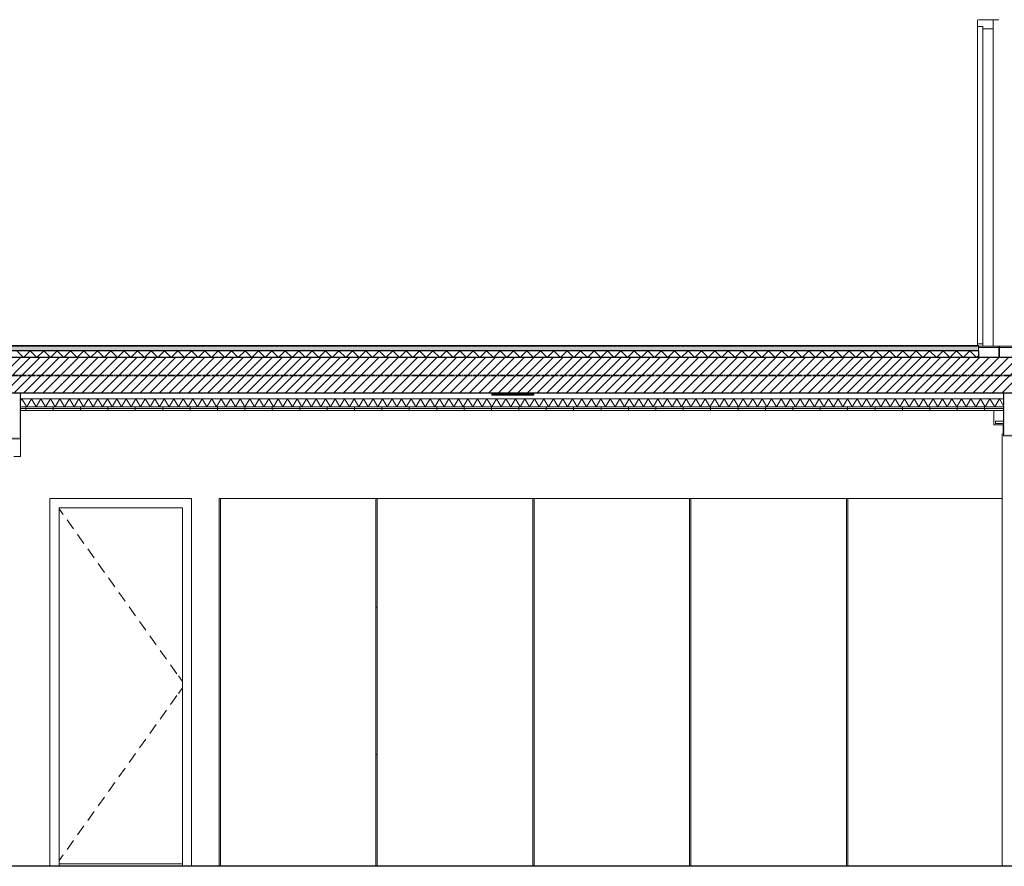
# Model space of a CAD drawing. Extents: x 0 to 92550, y 0 to 59400.
# Tile 56 of 105: x 35895 to 43083, y 11700 to 17885. Entities that reach past the tile are written whole.
import ezdxf
from ezdxf.xclip import XClip

# ---------------------------------------------------------------- set-up
doc = ezdxf.new("R2010")
doc.units = 0
doc.header["$MEASUREMENT"] = 0
doc.header["$XCLIPFRAME"] = 0
doc.linetypes.add('Streep-streepje', pattern=[1300, 1000, -100, 100, -100])
doc.linetypes.add('Streeplijn grof', pattern=[937.5, 625, -312.5])
for name, color, linetype in [('ZZ 22 Binnenwand metal stud', 7, 'Continuous'), ('ZZ 22 Binnenwand schuif- en vouwwand', 7, 'Continuous'), ('ZZ 23 Vloeren ongeïsoleerd', 7, 'Continuous'), ('ZZ 28 HDC staalconstructies', 7, 'Continuous'), ('ZZ 41 Buitenwandafwerking gevelhout', 7, 'Continuous'), ('ZZ 41 Buitenwandbekleding metaal', 7, 'Continuous'), ('ZZ 42 Aftimmerwerk algemeen', 7, 'Continuous'), ('ZZ 43 Vloerafwerking algemeen', 7, 'Continuous'), ('ZZ 43 Vloerafwerking dekvloer', 7, 'Continuous'), ('ZZ 45 Plafond koofconstructies', 7, 'Continuous'), ('ZZ 45 Plafond verlaagd plafond systeemplafond', 7, 'Continuous'), ('ZZ B Bouwbesluitlijnen', 7, 'Continuous')]:
    doc.layers.add(name, color=color, linetype=linetype)
pattern_1 = [(90, (5738.87, 11700), (-200, 0), [])]

# ---------------------------------------------------------------- blocks, each defined once
blk = doc.blocks.new('*X95')
at = {"layer": 'ZZ 22 Binnenwand metal stud', "color": 7, "linetype": 'Continuous', "lineweight": 5, "ltscale": 0.01}
for p, q in [((43185.9, 15490.3), (43048.9, 15490.3)), ((43198.9, 15490.3), (43185.9, 15490.3))]:
    blk.add_line(p, q, dxfattribs=at)
blk = doc.blocks.new('*X97')
at = {"layer": 'ZZ 22 Binnenwand metal stud', "color": 7, "linetype": 'Continuous', "lineweight": 5, "ltscale": 0.01}
blk.add_line((43043.9, 15490.3), (42893.9, 15490.3), dxfattribs=at)
blk = doc.blocks.new('*X112')
at = {"layer": 'ZZ 43 Vloerafwerking dekvloer', "color": 7, "linetype": 'Continuous', "lineweight": 5, "ltscale": 0.01}
for p, q in [((35873.9, 15465), (35922.9, 15416)), ((35922.9, 15416), (35971.9, 15465)), ((35971.9, 15465), (36020.9, 15416)), ((36020.9, 15416), (36069.9, 15465)), ((36069.9, 15465), (36118.9, 15416)), ((36118.9, 15416), (36167.9, 15465)), ((36167.9, 15465), (36216.9, 15416)), ((36216.9, 15416), (36265.9, 15465)), ((36265.9, 15465), (36314.9, 15416)), ((36314.9, 15416), (36363.9, 15465)), ((36363.9, 15465), (36412.9, 15416)), ((36412.9, 15416), (36461.9, 15465)), ((36461.9, 15465), (36510.9, 15416)), ((36510.9, 15416), (36559.9, 15465)), ((36559.9, 15465), (36608.9, 15416)), ((36608.9, 15416), (36657.9, 15465)), ((36657.9, 15465), (36706.9, 15416)), ((36706.9, 15416), (36755.9, 15465)), ((36755.9, 15465), (36804.9, 15416)), ((36804.9, 15416), (36853.9, 15465)), ((36853.9, 15465), (36902.9, 15416)), ((36902.9, 15416), (36951.9, 15465)), ((36951.9, 15465), (37000.9, 15416)), ((37000.9, 15416), (37049.9, 15465)), ((37049.9, 15465), (37098.9, 15416)), ((37098.9, 15416), (37147.9, 15465)), ((37147.9, 15465), (37196.9, 15416)), ((37196.9, 15416), (37245.9, 15465)), ((37245.9, 15465), (37294.9, 15416)), ((37294.9, 15416), (37343.9, 15465)), ((37343.9, 15465), (37392.9, 15416)), ((37392.9, 15416), (37441.9, 15465)), ((37441.9, 15465), (37490.9, 15416)), ((37490.9, 15416), (37539.9, 15465)), ((37539.9, 15465), (37588.9, 15416)), ((37588.9, 15416), (37637.9, 15465)), ((37637.9, 15465), (37686.9, 15416)), ((37686.9, 15416), (37735.9, 15465)), ((37735.9, 15465), (37784.9, 15416)), ((37784.9, 15416), (37833.9, 15465)), ((37833.9, 15465), (37882.9, 15416)), ((37882.9, 15416), (37931.9, 15465)), ((37931.9, 15465), (37980.9, 15416)), ((37980.9, 15416), (38029.9, 15465)), ((38029.9, 15465), (38078.9, 15416)), ((38078.9, 15416), (38127.9, 15465)), ((38127.9, 15465), (38176.9, 15416)), ((38176.9, 15416), (38225.9, 15465)), ((38225.9, 15465), (38274.9, 15416)), ((38274.9, 15416), (38323.9, 15465)), ((38323.9, 15465), (38372.9, 15416)), ((38372.9, 15416), (38421.9, 15465)), ((38421.9, 15465), (38470.9, 15416)), ((38470.9, 15416), (38519.9, 15465)), ((38519.9, 15465), (38568.9, 15416)), ((38568.9, 15416), (38617.9, 15465)), ((38617.9, 15465), (38666.9, 15416)), ((38666.9, 15416), (38715.9, 15465)), ((38715.9, 15465), (38764.9, 15416)), ((38764.9, 15416), (38813.9, 15465)), ((38813.9, 15465), (38862.9, 15416)), ((38862.9, 15416), (38911.9, 15465)), ((38911.9, 15465), (38960.9, 15416)), ((38960.9, 15416), (39009.9, 15465)), ((39009.9, 15465), (39058.9, 15416)), ((39058.9, 15416), (39107.9, 15465)), ((39107.9, 15465), (39156.9, 15416)), ((39156.9, 15416), (39205.9, 15465)), ((39205.9, 15465), (39254.9, 15416)), ((39254.9, 15416), (39303.9, 15465)), ((39303.9, 15465), (39352.9, 15416)), ((39352.9, 15416), (39401.9, 15465)), ((39401.9, 15465), (39450.9, 15416)), ((39450.9, 15416), (39499.9, 15465)), ((39499.9, 15465), (39548.9, 15416)), ((39548.9, 15416), (39597.9, 15465)), ((39597.9, 15465), (39646.9, 15416)), ((39646.9, 15416), (39695.9, 15465)), ((39695.9, 15465), (39744.9, 15416)), ((39744.9, 15416), (39793.9, 15465)), ((39793.9, 15465), (39842.9, 15416)), ((39842.9, 15416), (39891.9, 15465)), ((39891.9, 15465), (39940.9, 15416)), ((39940.9, 15416), (39989.9, 15465)), ((39989.9, 15465), (40038.9, 15416)), ((40038.9, 15416), (40087.9, 15465)), ((40087.9, 15465), (40136.9, 15416)), ((40136.9, 15416), (40185.9, 15465)), ((40185.9, 15465), (40234.9, 15416)), ((40234.9, 15416), (40283.9, 15465)), ((40283.9, 15465), (40332.9, 15416)), ((40332.9, 15416), (40381.9, 15465)), ((40381.9, 15465), (40430.9, 15416)), ((40430.9, 15416), (40479.9, 15465)), ((40479.9, 15465), (40528.9, 15416)), ((40528.9, 15416), (40577.9, 15465)), ((40577.9, 15465), (40626.9, 15416)), ((40626.9, 15416), (40675.9, 15465)), ((40675.9, 15465), (40724.9, 15416)), ((40724.9, 15416), (40773.9, 15465)), ((40773.9, 15465), (40822.9, 15416)), ((40822.9, 15416), (40871.9, 15465)), ((40871.9, 15465), (40920.9, 15416)), ((40920.9, 15416), (40969.9, 15465)), ((40969.9, 15465), (41018.9, 15416)), ((41018.9, 15416), (41067.9, 15465)), ((41067.9, 15465), (41116.9, 15416)), ((41116.9, 15416), (41165.9, 15465)), ((41165.9, 15465), (41214.9, 15416)), ((41214.9, 15416), (41263.9, 15465)), ((41263.9, 15465), (41312.9, 15416)), ((41312.9, 15416), (41361.9, 15465)), ((41361.9, 15465), (41410.9, 15416)), ((41410.9, 15416), (41459.9, 15465)), ((41459.9, 15465), (41508.9, 15416)), ((41508.9, 15416), (41557.9, 15465)), ((41557.9, 15465), (41606.9, 15416)), ((41606.9, 15416), (41655.9, 15465)), ((41655.9, 15465), (41704.9, 15416)), ((41704.9, 15416), (41753.9, 15465)), ((41753.9, 15465), (41802.9, 15416)), ((41802.9, 15416), (41851.9, 15465)), ((41851.9, 15465), (41900.9, 15416)), ((41900.9, 15416), (41949.9, 15465)), ((41949.9, 15465), (41998.9, 15416)), ((41998.9, 15416), (42047.9, 15465)), ((42047.9, 15465), (42096.9, 15416)), ((42096.9, 15416), (42145.9, 15465)), ((42145.9, 15465), (42194.9, 15416)), ((42194.9, 15416), (42243.9, 15465)), ((42243.9, 15465), (42292.9, 15416)), ((42292.9, 15416), (42341.9, 15465)), ((42341.9, 15465), (42390.9, 15416)), ((42390.9, 15416), (42439.9, 15465)), ((42439.9, 15465), (42488.9, 15416)), ((42488.9, 15416), (42537.9, 15465)), ((42537.9, 15465), (42586.9, 15416)), ((42586.9, 15416), (42635.9, 15465)), ((42635.9, 15465), (42684.9, 15416)), ((42684.9, 15416), (42733.9, 15465)), ((42733.9, 15465), (42782.9, 15416)), ((42782.9, 15416), (42831.9, 15465)), ((42831.9, 15465), (42880.9, 15416)), ((42880.9, 15416), (42893.9, 15429))]:
    blk.add_line(p, q, dxfattribs=at)
blk = doc.blocks.new('*X153')
at = {"layer": 'ZZ 45 Plafond verlaagd plafond systeemplafond', "color": 7, "linetype": 'Continuous', "lineweight": 5, "ltscale": 0.01}
for p, q in [((35900.9, 15098.1), (35911.2, 15116)), ((35945.8, 15056), (35911.2, 15116)), ((35945.8, 15056), (35980.5, 15116)), ((36015.1, 15056), (35980.5, 15116)), ((36015.1, 15056), (36049.8, 15116)), ((36084.4, 15056), (36049.8, 15116)), ((36084.4, 15056), (36119, 15116)), ((36153.7, 15056), (36119, 15116)), ((36153.7, 15056), (36188.3, 15116)), ((36223, 15056), (36188.3, 15116)), ((36223, 15056), (36257.6, 15116)), ((36292.2, 15056), (36257.6, 15116)), ((36292.2, 15056), (36326.9, 15116)), ((36361.5, 15056), (36326.9, 15116)), ((36361.5, 15056), (36396.2, 15116)), ((36430.8, 15056), (36396.2, 15116)), ((36430.8, 15056), (36465.4, 15116)), ((36500.1, 15056), (36465.4, 15116)), ((36500.1, 15056), (36534.7, 15116)), ((36569.4, 15056), (36534.7, 15116)), ((36569.4, 15056), (36604, 15116)), ((36638.7, 15056), (36604, 15116)), ((36638.7, 15056), (36673.3, 15116)), ((36707.9, 15056), (36673.3, 15116)), ((36707.9, 15056), (36742.6, 15116)), ((36777.2, 15056), (36742.6, 15116)), ((36777.2, 15056), (36811.9, 15116)), ((36846.5, 15056), (36811.9, 15116)), ((36846.5, 15056), (36881.1, 15116)), ((36915.8, 15056), (36881.1, 15116)), ((36915.8, 15056), (36950.4, 15116)), ((36985.1, 15056), (36950.4, 15116)), ((36985.1, 15056), (37019.7, 15116)), ((37054.3, 15056), (37019.7, 15116)), ((37054.3, 15056), (37089, 15116)), ((37123.6, 15056), (37089, 15116)), ((37123.6, 15056), (37158.3, 15116)), ((37192.9, 15056), (37158.3, 15116)), ((37192.9, 15056), (37227.6, 15116)), ((37262.2, 15056), (37227.6, 15116)), ((37262.2, 15056), (37296.8, 15116)), ((37331.5, 15056), (37296.8, 15116)), ((37331.5, 15056), (37366.1, 15116)), ((37400.8, 15056), (37366.1, 15116)), ((37400.8, 15056), (37435.4, 15116)), ((37470, 15056), (37435.4, 15116)), ((37470, 15056), (37504.7, 15116)), ((37539.3, 15056), (37504.7, 15116)), ((37539.3, 15056), (37574, 15116)), ((37608.6, 15056), (37574, 15116)), ((37608.6, 15056), (37643.2, 15116)), ((37677.9, 15056), (37643.2, 15116)), ((37677.9, 15056), (37712.5, 15116)), ((37747.2, 15056), (37712.5, 15116)), ((37747.2, 15056), (37781.8, 15116)), ((37816.4, 15056), (37781.8, 15116)), ((37816.4, 15056), (37851.1, 15116)), ((37885.7, 15056), (37851.1, 15116)), ((37885.7, 15056), (37920.4, 15116)), ((37955, 15056), (37920.4, 15116)), ((37955, 15056), (37989.7, 15116)), ((38024.3, 15056), (37989.7, 15116)), ((38024.3, 15056), (38058.9, 15116)), ((38093.6, 15056), (38058.9, 15116)), ((38093.6, 15056), (38128.2, 15116)), ((38162.9, 15056), (38128.2, 15116)), ((38162.9, 15056), (38197.5, 15116)), ((38232.1, 15056), (38197.5, 15116)), ((38232.1, 15056), (38266.8, 15116)), ((38301.4, 15056), (38266.8, 15116)), ((38301.4, 15056), (38336.1, 15116)), ((38370.7, 15056), (38336.1, 15116)), ((38370.7, 15056), (38405.3, 15116)), ((38440, 15056), (38405.3, 15116)), ((38440, 15056), (38474.6, 15116)), ((38509.3, 15056), (38474.6, 15116)), ((38509.3, 15056), (38543.9, 15116)), ((38578.5, 15056), (38543.9, 15116)), ((38578.5, 15056), (38613.2, 15116)), ((38647.8, 15056), (38613.2, 15116)), ((38647.8, 15056), (38682.5, 15116)), ((38717.1, 15056), (38682.5, 15116)), ((38717.1, 15056), (38751.8, 15116)), ((38786.4, 15056), (38751.8, 15116)), ((38786.4, 15056), (38821, 15116)), ((38855.7, 15056), (38821, 15116)), ((38855.7, 15056), (38890.3, 15116)), ((38925, 15056), (38890.3, 15116)), ((38925, 15056), (38959.6, 15116)), ((38994.2, 15056), (38959.6, 15116)), ((38994.2, 15056), (39028.9, 15116)), ((39063.5, 15056), (39028.9, 15116)), ((39063.5, 15056), (39098.2, 15116)), ((39132.8, 15056), (39098.2, 15116)), ((39132.8, 15056), (39167.4, 15116)), ((39202.1, 15056), (39167.4, 15116)), ((39202.1, 15056), (39236.7, 15116)), ((39271.4, 15056), (39236.7, 15116)), ((39271.4, 15056), (39306, 15116)), ((39340.7, 15056), (39306, 15116)), ((39340.7, 15056), (39375.3, 15116)), ((39409.9, 15056), (39375.3, 15116)), ((39409.9, 15056), (39444.6, 15116)), ((39479.2, 15056), (39444.6, 15116)), ((39479.2, 15056), (39513.9, 15116)), ((39548.5, 15056), (39513.9, 15116)), ((39548.5, 15056), (39583.1, 15116)), ((39617.8, 15056), (39583.1, 15116)), ((39617.8, 15056), (39652.4, 15116)), ((39687.1, 15056), (39652.4, 15116)), ((39687.1, 15056), (39721.7, 15116)), ((39756.3, 15056), (39721.7, 15116)), ((39756.3, 15056), (39791, 15116)), ((39825.6, 15056), (39791, 15116)), ((39825.6, 15056), (39860.3, 15116)), ((39894.9, 15056), (39860.3, 15116)), ((39894.9, 15056), (39929.5, 15116)), ((39964.2, 15056), (39929.5, 15116)), ((39964.2, 15056), (39998.8, 15116)), ((40033.5, 15056), (39998.8, 15116)), ((40033.5, 15056), (40068.1, 15116)), ((40102.8, 15056), (40068.1, 15116)), ((40102.8, 15056), (40137.4, 15116)), ((40172, 15056), (40137.4, 15116)), ((40172, 15056), (40206.7, 15116)), ((40241.3, 15056), (40206.7, 15116)), ((40241.3, 15056), (40276, 15116)), ((40310.6, 15056), (40276, 15116)), ((40310.6, 15056), (40345.2, 15116)), ((40379.9, 15056), (40345.2, 15116)), ((40379.9, 15056), (40414.5, 15116)), ((40449.2, 15056), (40414.5, 15116)), ((40449.2, 15056), (40483.8, 15116)), ((40518.4, 15056), (40483.8, 15116)), ((40518.4, 15056), (40553.1, 15116)), ((40587.7, 15056), (40553.1, 15116)), ((40587.7, 15056), (40622.4, 15116)), ((40657, 15056), (40622.4, 15116)), ((40657, 15056), (40691.7, 15116)), ((40726.3, 15056), (40691.7, 15116)), ((40726.3, 15056), (40760.9, 15116)), ((40795.6, 15056), (40760.9, 15116)), ((40795.6, 15056), (40830.2, 15116)), ((40864.9, 15056), (40830.2, 15116)), ((40864.9, 15056), (40899.5, 15116)), ((40934.1, 15056), (40899.5, 15116)), ((40934.1, 15056), (40968.8, 15116)), ((41003.4, 15056), (40968.8, 15116)), ((41003.4, 15056), (41038.1, 15116)), ((41072.7, 15056), (41038.1, 15116)), ((41072.7, 15056), (41107.3, 15116)), ((41142, 15056), (41107.3, 15116)), ((41142, 15056), (41176.6, 15116)), ((41211.3, 15056), (41176.6, 15116)), ((41211.3, 15056), (41245.9, 15116)), ((41280.5, 15056), (41245.9, 15116)), ((41280.5, 15056), (41315.2, 15116)), ((41349.8, 15056), (41315.2, 15116)), ((41349.8, 15056), (41384.5, 15116)), ((41419.1, 15056), (41384.5, 15116)), ((41419.1, 15056), (41453.8, 15116)), ((41488.4, 15056), (41453.8, 15116)), ((41488.4, 15056), (41523, 15116)), ((41557.7, 15056), (41523, 15116)), ((41557.7, 15056), (41592.3, 15116)), ((41627, 15056), (41592.3, 15116)), ((41627, 15056), (41661.6, 15116)), ((41696.2, 15056), (41661.6, 15116)), ((41696.2, 15056), (41730.9, 15116)), ((41765.5, 15056), (41730.9, 15116)), ((41765.5, 15056), (41800.2, 15116)), ((41834.8, 15056), (41800.2, 15116)), ((41834.8, 15056), (41869.4, 15116)), ((41904.1, 15056), (41869.4, 15116)), ((41904.1, 15056), (41938.7, 15116)), ((41973.4, 15056), (41938.7, 15116)), ((41973.4, 15056), (42008, 15116)), ((42042.7, 15056), (42008, 15116)), ((42042.7, 15056), (42077.3, 15116)), ((42111.9, 15056), (42077.3, 15116)), ((42111.9, 15056), (42146.6, 15116)), ((42181.2, 15056), (42146.6, 15116)), ((42181.2, 15056), (42215.9, 15116)), ((42250.5, 15056), (42215.9, 15116)), ((42250.5, 15056), (42285.1, 15116)), ((42319.8, 15056), (42285.1, 15116)), ((42319.8, 15056), (42354.4, 15116)), ((42389.1, 15056), (42354.4, 15116)), ((42389.1, 15056), (42423.7, 15116)), ((42458.3, 15056), (42423.7, 15116)), ((42458.3, 15056), (42493, 15116)), ((42527.6, 15056), (42493, 15116)), ((42527.6, 15056), (42562.3, 15116)), ((42596.9, 15056), (42562.3, 15116)), ((42596.9, 15056), (42631.5, 15116)), ((42666.2, 15056), (42631.5, 15116)), ((42666.2, 15056), (42700.8, 15116)), ((42735.5, 15056), (42700.8, 15116)), ((42735.5, 15056), (42770.1, 15116)), ((42804.8, 15056), (42770.1, 15116)), ((42804.8, 15056), (42839.4, 15116)), ((42874, 15056), (42839.4, 15116)), ((42874, 15056), (42908.7, 15116)), ((42943.3, 15056), (42908.7, 15116)), ((42943.3, 15056), (42978, 15116)), ((43012.6, 15056), (42978, 15116)), ((43012.6, 15056), (43047.2, 15116)), ((43076.9, 15064.7), (43047.2, 15116))]:
    blk.add_line(p, q, dxfattribs=at)
blk = doc.blocks.new('Drawing_2_2', base_point=(5738.9, 11700))
at = {"layer": 'ZZ 23 Vloeren ongeïsoleerd', "linetype": 'Continuous', "lineweight": 0, "true_color": 0x000000}
h = blk.add_hatch(dxfattribs=at)
h.set_pattern_fill('220_Gewapend_beton___pre_61', color=18, style=0, pattern_type=2)
h.set_pattern_definition([(45, (5738.867, 11700), (-35.35534, 35.35534), [])])
h.paths.add_polyline_path([(22138.9, 15416), (22138.9, 15156), (59738.9, 15156), (59738.9, 15416)])
at = {"layer": 'ZZ 43 Vloerafwerking algemeen', "linetype": 'Continuous', "lineweight": 0, "true_color": 0xbebebe}
blk.add_hatch(color=9, dxfattribs=at).paths.add_polyline_path([(28582.9, 15505), (28582.9, 15465), (42893.9, 15465), (42893.9, 15505)])
at = {"layer": 'ZZ 45 Plafond koofconstructies', "linetype": 'Continuous', "lineweight": 0, "true_color": 0x7f7f7f}
for points in [[(35888.9, 15156), (35888.9, 14836), (35900.9, 14836), (35900.9, 15156)], [(43076.9, 15156), (43076.9, 14856), (43088.9, 14856), (43088.9, 15156)], [(35576.9, 14836), (35576.9, 14824), (35900.9, 14824), (35900.9, 14836)], [(43076.9, 14856), (43076.9, 14844), (43400.9, 14844), (43400.9, 14856)]]:
    blk.add_hatch(color=8, dxfattribs=at).paths.add_polyline_path(points)
at = {"layer": 'ZZ 45 Plafond verlaagd plafond systeemplafond', "linetype": 'Continuous', "lineweight": 0, "true_color": 0x000000}
h = blk.add_hatch(dxfattribs=at)
h.set_pattern_fill('930_Lijnen_vert_200_0002', color=18, style=0, pattern_type=2)
h.set_pattern_definition(pattern_1)
h.paths.add_polyline_path([(35900.9, 15056), (35900.9, 15043.5), (43076.9, 15043.5), (43076.9, 15056)])
h = blk.add_hatch(dxfattribs=at)
h.set_pattern_fill('930_Lijnen_vert_200_0002', color=18, style=0, pattern_type=2)
h.set_pattern_definition(pattern_1)
h.paths.add_polyline_path([(35900.9, 15031), (43076.9, 15031), (43076.9, 15043.5), (35900.9, 15043.5)])
at = {"layer": 'ZZ 22 Binnenwand metal stud', "color": 7, "linetype": 'Continuous', "lineweight": 5, "ltscale": 0.01}
for p, q in [((42886.8, 17835), (42886.8, 16797.7)), ((42927, 17813.9), (42927, 17772.7)), ((43000.9, 17818), (43000.9, 15500)), ((42927, 17733.7), (42927, 17671.4)), ((42927, 17632.4), (42927, 17570.1)), ((42927, 17531.1), (42927, 17468.8)), ((42927, 17429.8), (42927, 17367.5)), ((42927, 17328.5), (42927, 17266.2)), ((42927, 17227.3), (42927, 17164.9)), ((42927, 17126), (42927, 17063.6)), ((42927, 17024.7), (42927, 16962.3)), ((42927, 16923.4), (42927, 16861)), ((42927, 16822.1), (42927, 16797.7)), ((42886.8, 15518), (42886.8, 16555.3)), ((42927, 16530.9), (42927, 16555.3)), ((42927, 16429.6), (42927, 16492)), ((42927, 16328.3), (42927, 16390.7)), ((42927, 16227), (42927, 16289.4)), ((42927, 16125.7), (42927, 16188.1)), ((42927, 16024.5), (42927, 16086.8)), ((42927, 15923.2), (42927, 15985.5)), ((42927, 15821.9), (42927, 15884.2)), ((42927, 15720.6), (42927, 15782.9)), ((42927, 15619.3), (42927, 15681.6)), ((42927, 15539.1), (42927, 15580.3)), ((42886.9, 15518), (42886.9, 15505)), ((42926.9, 15518), (42926.9, 15500)), ((43048.9, 15500), (43043.9, 15500)), ((36115.9, 14386), (37149.9, 14386)), ((36115.9, 14319), (36115.9, 14386)), ((37149.9, 14386), (37149.9, 14319)), ((37349.9, 14386), (37359.9, 14386)), ((37349.9, 11700), (37349.9, 14386)), ((38494.9, 14386), (38504.9, 14386)), ((39639.9, 14386), (39649.9, 14386)), ((40784.9, 14386), (40794.9, 14386)), ((41929.9, 14386), (41939.9, 14386)), ((36115.9, 11700), (36115.9, 14319)), ((36182.9, 14319), (36182.9, 11700)), ((37082.9, 14319), (36182.9, 14319)), ((36182.9, 14312.2), (36212.3, 14270.9)), ((37082.9, 11700), (37082.9, 14319)), ((37149.9, 14319), (37149.9, 11700)), ((36241.4, 14230.2), (36287.8, 14165.1)), ((36316.9, 14124.4), (36363.3, 14059.2)), ((36392.4, 14018.5), (36438.9, 13953.4)), ((36467.9, 13912.7), (36514.4, 13847.6)), ((36543.4, 13806.9), (36589.9, 13741.8)), ((36618.9, 13701.1), (36665.4, 13635.9)), ((36694.4, 13595.2), (36740.9, 13530.1)), ((36769.9, 13489.4), (36816.4, 13424.3)), ((36845.4, 13383.6), (36891.9, 13318.5)), ((36920.9, 13277.8), (36967.4, 13212.6)), ((36996.4, 13171.9), (37042.9, 13106.8)), ((37053.4, 13092.1), (37082.9, 13050.8)), ((36996.4, 12882.1), (37042.9, 12947.2)), ((37053.4, 12961.9), (37082.9, 13003.2)), ((36920.9, 12776.2), (36967.4, 12841.4)), ((36845.4, 12670.4), (36891.9, 12735.5)), ((36769.9, 12564.6), (36816.4, 12629.7)), ((36694.4, 12458.8), (36740.9, 12523.9)), ((36618.9, 12352.9), (36665.4, 12418.1)), ((36543.4, 12247.1), (36589.9, 12312.2)), ((36467.9, 12141.3), (36514.4, 12206.4)), ((36392.4, 12035.5), (36438.9, 12100.6)), ((36316.9, 11929.6), (36363.3, 11994.8)), ((36241.4, 11823.8), (36287.8, 11888.9)), ((36182.9, 11741.8), (36212.3, 11783.1)), ((36182.9, 11718), (37082.9, 11718))]:
    blk.add_line(p, q, dxfattribs=at)
at = {"layer": 'ZZ 22 Binnenwand metal stud', "color": 7, "linetype": 'Continuous', "lineweight": 9, "ltscale": 0.01}
for p, q in [((42926.9, 17835), (42886.9, 17835)), ((43000.9, 17885), (43000.9, 17818)), ((43000.9, 17818), (42926.9, 17818)), ((42926.9, 15518), (42886.9, 15518))]:
    blk.add_line(p, q, dxfattribs=at)
at = {"layer": 'ZZ 22 Binnenwand metal stud', "color": 7, "linetype": 'Continuous', "lineweight": 15, "ltscale": 0.01}
for p, q in [((42893.9, 15500), (42893.9, 15465)), ((43043.9, 15500), (42893.9, 15500)), ((43043.9, 15500), (43043.9, 15416)), ((43048.9, 15500), (43048.9, 15416)), ((43198.9, 15500), (43048.9, 15500))]:
    blk.add_line(p, q, dxfattribs=at)
at = {"layer": 'ZZ 22 Binnenwand metal stud', "color": 7, "linetype": 'Continuous', "lineweight": 9, "ltscale": 0.01, "flags": 128}
for points in [[(42886.9, 17885), (42886.9, 17835), (42886.9, 15518)], [(42926.9, 17835), (42926.9, 17818), (42926.9, 15518)]]:
    blk.add_lwpolyline(points, dxfattribs=at)
at = {"layer": 'ZZ 22 Binnenwand metal stud', "color": 7, "linetype": 'Continuous', "lineweight": 15, "ltscale": 0.01, "flags": 128}
blk.add_lwpolyline([(43043.9, 17885), (43000.9, 17885), (42893.9, 17885)], dxfattribs=at)
at = {"layer": 'ZZ 22 Binnenwand schuif- en vouwwand', "color": 7, "linetype": 'Continuous', "lineweight": 5, "ltscale": 0.01}
for p, q in [((38494.9, 14386), (37359.9, 14386)), ((37359.9, 11700), (37359.9, 14386)), ((38494.9, 11700), (38494.9, 14386)), ((39639.9, 14386), (38504.9, 14386)), ((38504.9, 11700), (38504.9, 14386)), ((39639.9, 11700), (39639.9, 14386)), ((40784.9, 14386), (39649.9, 14386)), ((39649.9, 11700), (39649.9, 14386)), ((40784.9, 11700), (40784.9, 14386)), ((41929.9, 14386), (40794.9, 14386)), ((40794.9, 11700), (40794.9, 14386)), ((41929.9, 11700), (41929.9, 14386)), ((43066.9, 14386), (41939.9, 14386)), ((41939.9, 11700), (41939.9, 14386))]:
    blk.add_line(p, q, dxfattribs=at)
at = {"layer": 'ZZ 23 Vloeren ongeïsoleerd', "color": 7, "linetype": 'Continuous', "lineweight": 25, "ltscale": 0.01, "flags": 128}
for points in [[(59738.9, 15416), (53763.9, 15416), (53638.9, 15416), (52593.9, 15416), (52468.9, 15416), (43198.9, 15416), (43048.9, 15416), (43043.9, 15416), (42893.9, 15416), (28523.9, 15416), (28373.9, 15416), (28368.9, 15416), (28218.9, 15416), (23713.9, 15416), (23588.9, 15416), (22138.9, 15416)], [(43400.9, 15156), (43388.9, 15156), (43088.9, 15156), (43076.9, 15156), (35900.9, 15156), (35888.9, 15156), (35588.9, 15156), (35576.9, 15156), (28400.9, 15156), (28388.9, 15156), (28088.9, 15156), (28076.9, 15156), (27045.5, 15156)]]:
    blk.add_lwpolyline(points, dxfattribs=at)
at = {"layer": 'ZZ 28 HDC staalconstructies', "color": 7, "linetype": 'Continuous', "lineweight": 25, "ltscale": 0.01}
for p, q in [((39341.5, 15151), (39341.5, 15141)), ((39481.6, 15151), (39341.5, 15151)), ((39481.6, 15141), (39341.5, 15141)), ((39646.3, 15151), (39481.6, 15151)), ((39646.3, 15141), (39481.6, 15141)), ((39646.3, 15151), (39646.3, 15141))]:
    blk.add_line(p, q, dxfattribs=at)
at = {"layer": 'ZZ 28 HDC staalconstructies', "color": 7, "linetype": 'Continuous', "lineweight": 5, "ltscale": 0.01}
for p, q in [((43018.9, 14952), (43076.9, 14952)), ((43018.9, 14936), (43018.9, 14952)), ((43076.9, 14936), (43018.9, 14936))]:
    blk.add_line(p, q, dxfattribs=at)
at = {"layer": 'ZZ 41 Buitenwandafwerking gevelhout', "color": 7, "linetype": 'Streep-streepje', "lineweight": 15, "ltscale": 0.01}
for p, q in [((7788.9, 15500), (62238.9, 15500)), ((7788.9, 11700), (62238.9, 11700))]:
    blk.add_line(p, q, dxfattribs=at)
at = {"layer": 'ZZ 41 Buitenwandbekleding metaal', "color": 7, "linetype": 'Continuous', "lineweight": 5, "ltscale": 0.01}
for p, q in [((38504.9, 13593), (38494.9, 13593)), ((38504.9, 12517), (38494.9, 12517))]:
    blk.add_line(p, q, dxfattribs=at)
at = {"layer": 'ZZ 42 Aftimmerwerk algemeen', "color": 7, "linetype": 'Continuous', "lineweight": 5, "ltscale": 0.01}
for p, q in [((43074.9, 14856), (43074.9, 14924)), ((43066.9, 14856), (43076.9, 14856)), ((43066.9, 11700), (43066.9, 14856))]:
    blk.add_line(p, q, dxfattribs=at)
at = {"layer": 'ZZ 43 Vloerafwerking algemeen', "color": 7, "linetype": 'Continuous', "lineweight": 9, "ltscale": 0.01}
for q in [(28582.9, 15505), (42893.9, 15500)]:
    blk.add_line((42893.9, 15505), q, dxfattribs=at)
at = {"layer": 'ZZ 43 Vloerafwerking dekvloer', "color": 7, "linetype": 'Continuous', "lineweight": 25, "ltscale": 0.01}
for p, q in [((42893.9, 15465), (42893.9, 15416)), ((43138.9, 11700), (15764.2, 11700))]:
    blk.add_line(p, q, dxfattribs=at)
at = {"layer": 'ZZ 43 Vloerafwerking dekvloer', "color": 7, "linetype": 'Continuous', "lineweight": 25, "ltscale": 0.01, "flags": 128}
blk.add_lwpolyline([(42893.9, 15465), (28582.9, 15465), (28573.9, 15465), (28523.9, 15465)], dxfattribs=at)
at = {"layer": 'ZZ 45 Plafond koofconstructies', "color": 7, "linetype": 'Continuous', "lineweight": 9, "ltscale": 0.01}
for p, q in [((35900.9, 15031), (35900.9, 14836)), ((43076.9, 15031), (43076.9, 14856)), ((35900.9, 14824), (35576.9, 14824)), ((35900.9, 14836), (35900.9, 14824)), ((43076.9, 14856), (43076.9, 14844)), ((43138.9, 14844), (43076.9, 14844))]:
    blk.add_line(p, q, dxfattribs=at)
at = {"layer": 'ZZ 45 Plafond koofconstructies', "color": 7, "linetype": 'Continuous', "lineweight": 5, "ltscale": 0.01}
for p, q in [((43006.9, 14924), (43006.9, 15031)), ((43076.9, 14924), (43006.9, 14924)), ((35900.9, 14824), (35900.9, 14706)), ((35850.9, 14694), (35900.9, 14694)), ((35900.9, 14694), (35900.9, 14706))]:
    blk.add_line(p, q, dxfattribs=at)
at = {"layer": 'ZZ 45 Plafond koofconstructies', "color": 7, "linetype": 'Continuous', "lineweight": 9, "ltscale": 0.01, "flags": 128}
for points in [[(35900.9, 15156), (35900.9, 15116), (35900.9, 15056), (35900.9, 15043.5), (35900.9, 15031)], [(43076.9, 15156), (43076.9, 15116), (43076.9, 15056), (43076.9, 15043.5), (43076.9, 15031)]]:
    blk.add_lwpolyline(points, dxfattribs=at)
at = {"layer": 'ZZ 45 Plafond verlaagd plafond systeemplafond', "color": 7, "linetype": 'Continuous', "lineweight": 9, "ltscale": 0.01}
for p, q in [((43076.9, 15116), (35900.9, 15116)), ((43076.9, 15056), (35900.9, 15056)), ((43076.9, 15043.5), (35900.9, 15043.5)), ((43076.9, 15031), (35900.9, 15031))]:
    blk.add_line(p, q, dxfattribs=at)
at = {"layer": 'ZZ B Bouwbesluitlijnen', "color": 1, "linetype": 'Streeplijn grof', "lineweight": 35, "ltscale": 0.01}
blk.add_line((28371.4, 15286), (60020.9, 15286), dxfattribs=at)
at = {"layer": 'ZZ 41 Buitenwandafwerking gevelhout', "color": 7, "linetype": 'Continuous', "lineweight": 25, "ltscale": 0.01}
for name in ['*X112', '*X97', '*X95', '*X153']:
    blk.add_blockref(name, (0, 0), dxfattribs=at)

msp = doc.modelspace()

# ---------------------------------------------------------------- block references
at = {"color": 7, "linetype": 'Continuous', "lineweight": 25, "ltscale": 0.01}
ref = msp.add_blockref('Drawing_2_2', (5738.9, 11700), dxfattribs=at)
XClip(ref).set_block_clipping_path([(7788.8666666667, 8700), (63337.9746950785, 24700)])

doc.saveas('drawing.dxf')
